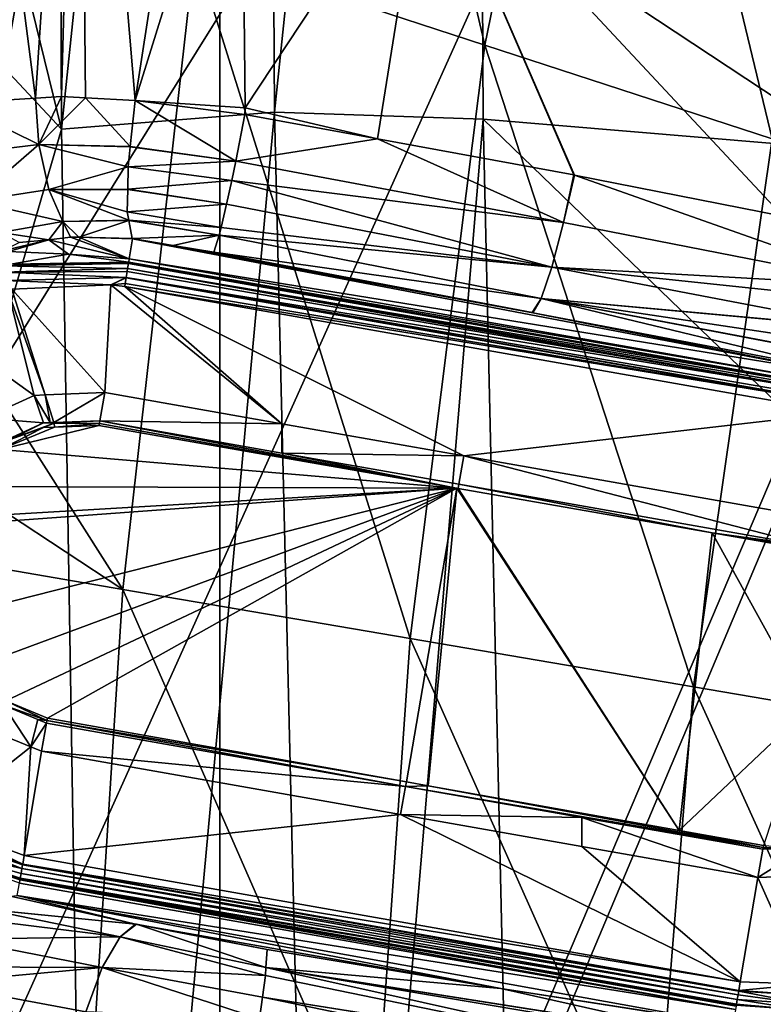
# Model space of a CAD drawing. Extents: x 512 to 878, y 536 to 1026.
# Tile 59 of 256: x 527 to 553, y 794 to 828. Entities that reach past the tile are written whole.
import ezdxf

# ---------------------------------------------------------------- set-up
doc = ezdxf.new("R2010")
doc.units = 0

msp = doc.modelspace()

# ---------------------------------------------------------------- linework, layer by layer
for points in [[(551.491333, 968.122559, 738.881165), (516.386902, 898.512573, 737.944946), (516.398926, 793.820312, 737.577087)], [(551.491333, 968.122559, 738.881165), (516.398926, 793.820312, 737.577087), (516.401672, 769.739075, 737.492493)], [(605.613953, 967.952148, 739.521484), (551.491333, 968.122559, 738.881165), (516.401672, 769.739075, 737.492493)], [(605.613953, 967.952148, 739.521484), (516.401672, 769.739075, 737.492493), (605.580933, 769.518677, 738.778442)], [(618.10907, 963.369446, 700.419495), (520.225464, 879.802673, 700.419495), (520.234863, 806.419128, 700.419495)], [(618.10907, 963.369446, 700.419495), (520.234863, 806.419128, 700.419495), (520.2677, 734.055725, 700.419495)], [(618.10907, 963.369446, 700.419495), (520.2677, 734.055725, 700.419495), (520.268921, 731.403442, 700.419495)], [(618.10907, 963.369446, 700.419495), (520.268921, 731.403442, 700.419495), (521.585632, 696.508911, 700.419495)], [(618.10907, 963.369446, 700.419495), (521.585632, 696.508911, 700.419495), (526.405518, 669.236389, 700.419495)], [(618.10907, 963.369446, 700.419495), (526.405518, 669.236389, 700.419495), (528.957886, 662.111328, 700.419495)], [(618.10907, 963.369446, 700.419495), (528.957886, 662.111328, 700.419495), (535.105774, 644.949585, 700.419495)], [(621.77417, 963.369446, 700.419495), (618.10907, 963.369446, 700.419495), (535.105774, 644.949585, 700.419495)], [(696.199646, 696.199585, 696.199646), (621.77417, 963.369446, 700.419495), (535.105774, 644.949585, 700.419495)], [(534.122253, 664.494141, 700.502014), (534.122253, 896.65387, 700.502014), (534.122253, 664.494141, 692.502014)], [(534.122253, 896.65387, 700.502014), (534.122253, 896.65387, 692.502014), (534.122253, 664.494141, 692.502014)], [(534.122253, 896.65387, 692.502014), (855.760864, 664.494141, 692.502014), (534.122253, 664.494141, 692.502014)], [(534.122253, 896.65387, 692.502014), (855.760864, 896.65387, 692.502014), (855.760864, 664.494141, 692.502014)], [(855.760864, 896.65387, 700.502014), (534.122253, 896.65387, 700.502014), (534.122253, 664.494141, 700.502014)], [(855.760864, 664.494141, 700.502014), (855.760864, 896.65387, 700.502014), (534.122253, 664.494141, 700.502014)], [(528.226562, 892.250183, 542.581299), (535.651123, 893.002258, 465.726776), (528.510681, 824.605713, 542.54657)], [(535.651123, 893.002258, 465.726776), (536.055054, 825.207397, 465.670715), (528.510681, 824.605713, 542.54657)], [(535.651123, 893.002258, 465.726776), (543.0802, 892.692139, 427.748901), (536.055054, 825.207397, 465.670715)], [(536.055054, 825.207397, 465.670715), (543.0802, 892.692139, 427.748901), (543.43158, 824.962341, 427.700531)], [(543.43158, 824.962341, 427.700531), (543.0802, 892.692139, 427.748901), (558.794983, 823.678101, 394.02243)], [(543.0802, 892.692139, 427.748901), (558.799011, 891.071228, 393.948578), (558.794983, 823.678101, 394.02243)], [(514.973633, 879.800171, 694.637634), (528.226562, 892.250183, 542.581299), (528.510681, 824.605713, 542.54657)], [(514.97644, 839.087463, 694.634583), (514.973633, 879.800171, 694.637634), (528.510681, 824.605713, 542.54657)], [(537.405273, 853.582764, 719.454529), (533.231201, 830.933228, 719.581421), (543.498169, 827.575684, 718.912964)], [(547.796997, 848.60614, 718.658386), (537.405273, 853.582764, 719.454529), (543.498169, 827.575684, 718.912964)], [(524.543152, 849.199341, 712.147766), (527.591187, 825.702942, 713.392151), (524.739075, 825.521912, 712.244934)], [(524.543152, 849.199341, 712.147766), (529.138184, 849.175354, 713.929749), (527.591187, 825.702942, 713.392151)], [(529.138184, 849.175354, 713.929749), (528.510986, 825.761353, 713.762085), (527.591187, 825.702942, 713.392151)], [(528.510986, 825.761353, 713.762085), (529.138184, 849.175354, 713.929749), (529.357483, 825.713379, 713.94458)], [(529.357483, 825.713379, 713.94458), (529.138184, 849.175354, 713.929749), (531.116455, 825.61377, 714.32373)], [(529.138184, 849.175354, 713.929749), (534.75769, 849.152039, 714.583862), (531.116455, 825.61377, 714.32373)], [(534.75769, 849.152039, 714.583862), (534.882568, 837.713135, 714.547974), (531.116455, 825.61377, 714.32373)], [(547.796997, 848.60614, 718.658386), (543.498169, 827.575684, 718.912964), (553.665588, 824.257263, 717.630859)], [(558.105713, 843.687256, 717.252319), (547.796997, 848.60614, 718.658386), (553.665588, 824.257263, 717.630859)], [(526.324402, 843.845764, 734.150757), (610.678345, 843.850769, 735.476562), (610.576294, 788.198303, 735.151794)], [(526.330322, 788.288696, 733.942993), (526.324402, 843.845764, 734.150757), (610.576294, 788.198303, 735.151794)], [(514.97644, 839.087463, 694.634583), (528.510681, 824.605713, 542.54657), (514.985291, 778.169434, 694.615295)], [(531.116455, 825.61377, 714.32373), (534.882568, 837.713135, 714.547974), (535.017456, 825.358276, 714.509216)], [(534.882568, 837.713135, 714.547974), (541.422241, 835.060242, 714.088135), (535.017456, 825.358276, 714.509216)], [(535.017456, 825.358276, 714.509216), (541.422241, 835.060242, 714.088135), (539.702515, 824.259399, 714.122375)], [(539.702515, 824.259399, 714.122375), (541.422241, 835.060242, 714.088135), (546.641296, 822.983276, 713.549316)], [(546.664124, 822.979065, 713.547424), (541.422241, 835.060242, 714.088135), (554.048523, 821.526184, 712.365906)], [(541.422241, 835.060242, 714.088135), (555.64032, 829.648865, 712.295105), (554.048523, 821.526184, 712.365906)], [(546.641296, 822.983276, 713.549316), (541.422241, 835.060242, 714.088135), (546.664124, 822.979065, 713.547424)], [(516.389282, 830.813171, 719.659546), (516.386353, 817.72644, 719.697937), (530.682983, 808.316772, 719.781921)], [(533.231201, 830.933228, 719.581421), (516.389282, 830.813171, 719.659546), (530.682983, 808.316772, 719.781921)], [(533.231201, 830.933228, 719.581421), (530.682983, 808.316772, 719.781921), (540.848267, 806.582214, 719.260315)], [(543.498169, 827.575684, 718.912964), (533.231201, 830.933228, 719.581421), (540.848267, 806.582214, 719.260315)], [(543.498169, 827.575684, 718.912964), (540.848267, 806.582214, 719.260315), (550.877197, 804.870605, 718.100586)], [(553.665588, 824.257263, 717.630859), (543.498169, 827.575684, 718.912964), (550.877197, 804.870605, 718.100586)], [(527.591187, 825.702942, 713.392151), (528.510986, 825.761353, 713.762085), (527.708923, 824.064575, 713.202454)], [(528.510986, 825.761353, 713.762085), (529.357483, 825.713379, 713.94458), (527.708923, 824.064575, 713.202454)], [(524.739075, 825.521912, 712.244934), (527.708923, 824.064575, 713.202454), (524.600525, 823.679199, 711.809937)], [(524.739075, 825.521912, 712.244934), (527.591187, 825.702942, 713.392151), (527.708923, 824.064575, 713.202454)], [(527.708923, 824.064575, 713.202454), (529.357483, 825.713379, 713.94458), (530.945801, 823.988892, 713.884521)], [(529.357483, 825.713379, 713.94458), (531.116455, 825.61377, 714.32373), (530.945801, 823.988892, 713.884521)], [(530.945801, 823.988892, 713.884521), (531.116455, 825.61377, 714.32373), (534.679626, 823.472839, 714.108582)], [(531.116455, 825.61377, 714.32373), (535.001343, 825.124023, 714.51062), (534.679626, 823.472839, 714.108582)], [(531.116455, 825.61377, 714.32373), (535.017456, 825.358276, 714.509216), (535.001343, 825.124023, 714.51062)], [(528.510681, 824.605713, 542.54657), (536.055054, 825.207397, 465.670715), (529.645386, 755.810181, 542.380676)], [(536.055054, 825.207397, 465.670715), (537.706055, 756.469482, 465.402496), (529.645386, 755.810181, 542.380676)], [(535.001343, 825.124023, 714.51062), (539.702515, 824.259399, 714.122375), (534.679626, 823.472839, 714.108582)], [(535.001343, 825.124023, 714.51062), (535.017456, 825.358276, 714.509216), (539.702515, 824.259399, 714.122375)], [(536.055054, 825.207397, 465.670715), (543.43158, 824.962341, 427.700531), (537.706055, 756.469482, 465.402496)], [(543.43158, 824.962341, 427.700531), (544.994934, 756.922241, 427.468475), (537.706055, 756.469482, 465.402496)], [(543.43158, 824.962341, 427.700531), (558.794128, 810.12561, 394.037262), (544.994934, 756.922241, 427.468475)], [(543.43158, 824.962341, 427.700531), (558.794983, 823.678101, 394.02243), (558.794128, 810.12561, 394.037262)], [(514.985291, 778.169434, 694.615295), (528.510681, 824.605713, 542.54657), (529.645386, 755.810181, 542.380676)], [(524.600525, 823.679199, 711.809937), (527.708923, 824.064575, 713.202454), (525.390564, 822.05188, 711.058655)], [(527.708923, 824.064575, 713.202454), (528.061768, 822.474731, 712.33551), (525.390564, 822.05188, 711.058655)], [(527.708923, 824.064575, 713.202454), (530.870178, 823.26886, 713.689941), (528.061768, 822.474731, 712.33551)], [(527.708923, 824.064575, 713.202454), (530.945374, 823.984924, 713.883484), (530.870178, 823.26886, 713.689941)], [(527.708923, 824.064575, 713.202454), (530.945801, 823.988892, 713.884521), (530.945374, 823.984924, 713.883484)], [(534.679626, 823.472839, 714.108582), (539.702515, 824.259399, 714.122375), (546.283264, 821.297791, 713.283997)], [(539.702515, 824.259399, 714.122375), (546.641296, 822.983276, 713.549316), (546.283264, 821.297791, 713.283997)], [(553.665588, 824.257263, 717.630859), (550.877197, 804.870605, 718.100586), (560.775269, 803.181458, 716.15918)], [(530.945374, 823.984924, 713.883484), (534.679626, 823.472839, 714.108582), (530.870178, 823.26886, 713.689941)], [(530.945374, 823.984924, 713.883484), (530.945801, 823.988892, 713.884521), (534.679626, 823.472839, 714.108582)], [(530.870178, 823.26886, 713.689941), (534.679626, 823.472839, 714.108582), (534.546875, 822.791687, 713.942749)], [(534.546875, 822.791687, 713.942749), (534.679626, 823.472839, 714.108582), (546.283264, 821.297791, 713.283997)], [(530.870178, 823.26886, 713.689941), (530.856567, 822.475708, 713.002258), (528.061768, 822.474731, 712.33551)], [(530.870178, 823.26886, 713.689941), (534.546875, 822.791687, 713.942749), (530.856567, 822.475708, 713.002258)], [(546.641296, 822.983276, 713.549316), (546.664124, 822.979065, 713.547424), (546.283264, 821.297791, 713.283997)], [(546.283264, 821.297791, 713.283997), (546.664124, 822.979065, 713.547424), (557.795593, 819.048767, 711.346313)], [(546.664124, 822.979065, 713.547424), (554.048523, 821.526184, 712.365906), (557.795593, 819.048767, 711.346313)], [(530.856567, 822.475708, 713.002258), (534.546875, 822.791687, 713.942749), (534.357971, 821.955627, 713.207397)], [(534.357971, 821.955627, 713.207397), (534.546875, 822.791687, 713.942749), (545.871033, 819.725464, 712.368652)], [(534.546875, 822.791687, 713.942749), (546.283264, 821.297791, 713.283997), (545.871033, 819.725464, 712.368652)], [(525.390564, 822.05188, 711.058655), (528.061768, 822.474731, 712.33551), (528.565918, 821.331848, 710.977844)], [(528.061768, 822.474731, 712.33551), (530.856567, 822.475708, 713.002258), (530.856445, 822.470093, 712.997375)], [(528.061768, 822.474731, 712.33551), (530.898987, 821.380493, 711.628967), (528.565918, 821.331848, 710.977844)], [(528.061768, 822.474731, 712.33551), (530.842957, 821.683899, 712.315735), (530.898987, 821.380493, 711.628967)], [(528.061768, 822.474731, 712.33551), (530.856445, 822.470093, 712.997375), (530.842957, 821.683899, 712.315735)], [(530.856445, 822.470093, 712.997375), (534.357971, 821.955627, 713.207397), (530.842957, 821.683899, 712.315735)], [(530.856445, 822.470093, 712.997375), (530.856567, 822.475708, 713.002258), (534.357971, 821.955627, 713.207397)], [(525.390564, 822.05188, 711.058655), (528.565918, 821.331848, 710.977844), (526.367798, 820.942932, 709.773376)], [(530.842957, 821.683899, 712.315735), (534.357971, 821.955627, 713.207397), (534.169128, 821.119568, 712.472046)], [(534.169128, 821.119568, 712.472046), (534.357971, 821.955627, 713.207397), (545.871033, 819.725464, 712.368652)], [(530.898987, 821.380493, 711.628967), (530.842957, 821.683899, 712.315735), (534.169128, 821.119568, 712.472046)], [(526.367798, 820.942932, 709.773376), (528.565918, 821.331848, 710.977844), (528.07019, 820.689697, 708.833008)], [(528.565918, 821.331848, 710.977844), (528.832703, 820.787476, 709.29303), (528.07019, 820.689697, 708.833008)], [(530.898987, 821.380493, 711.628967), (530.899719, 821.376404, 711.619629), (528.565918, 821.331848, 710.977844)], [(528.565918, 821.331848, 710.977844), (530.899719, 821.376404, 711.619629), (529.123962, 820.77832, 709.395447)], [(528.832703, 820.787476, 709.29303), (528.565918, 821.331848, 710.977844), (529.123962, 820.77832, 709.395447)], [(529.123962, 820.77832, 709.395447), (530.899719, 821.376404, 711.619629), (531.017944, 820.736267, 710.170654)], [(530.899719, 821.376404, 711.619629), (530.898987, 821.380493, 711.628967), (534.088379, 820.854126, 711.81311)], [(530.898987, 821.380493, 711.628967), (534.169128, 821.119568, 712.472046), (534.088379, 820.854126, 711.81311)], [(530.899719, 821.376404, 711.619629), (534.088379, 820.854126, 711.81311), (531.017944, 820.736267, 710.170654)], [(545.871033, 819.725464, 712.368652), (546.283264, 821.297791, 713.283997), (557.795593, 819.048767, 711.346313)], [(526.367798, 820.942932, 709.773376), (528.07019, 820.689697, 708.833008), (527.009949, 820.598022, 708.665344)], [(534.088379, 820.854126, 711.81311), (534.169128, 821.119568, 712.472046), (545.871033, 819.725464, 712.368652)], [(526.375793, 820.283264, 708.304016), (528.07019, 820.689697, 708.833008), (526.643066, 820.276428, 708.127686)], [(526.390442, 820.292297, 708.3255), (528.07019, 820.689697, 708.833008), (526.375793, 820.283264, 708.304016)], [(527.009949, 820.598022, 708.665344), (528.07019, 820.689697, 708.833008), (526.390442, 820.292297, 708.3255)], [(526.643066, 820.276428, 708.127686), (528.07019, 820.689697, 708.833008), (528.760864, 820.179138, 704.972229)], [(528.07019, 820.689697, 708.833008), (528.832703, 820.787476, 709.29303), (530.91217, 820.012207, 704.972168)], [(528.760864, 820.179138, 704.972229), (528.07019, 820.689697, 708.833008), (530.91217, 820.012207, 704.972168)], [(528.832703, 820.787476, 709.29303), (529.123962, 820.77832, 709.395447), (530.91217, 820.012207, 704.972168)], [(529.123962, 820.77832, 709.395447), (531.02948, 820.718323, 710.065369), (530.91217, 820.012207, 704.972168)], [(529.123962, 820.77832, 709.395447), (531.028809, 820.720398, 710.079163), (531.02948, 820.718323, 710.065369)], [(529.123962, 820.77832, 709.395447), (531.017944, 820.736267, 710.170654), (531.028809, 820.720398, 710.079163)], [(530.91217, 820.012207, 704.972168), (531.02948, 820.718323, 710.065369), (556.324463, 815.894897, 707.483276)], [(531.017944, 820.736267, 710.170654), (534.088379, 820.854126, 711.81311), (532.461304, 820.487366, 710.214111)], [(531.028809, 820.720398, 710.079163), (531.017944, 820.736267, 710.170654), (532.461304, 820.487366, 710.214111)], [(531.02948, 820.718323, 710.065369), (531.028809, 820.720398, 710.079163), (532.461304, 820.487366, 710.214111)], [(531.02948, 820.718323, 710.065369), (545.195862, 818.111084, 709.278809), (556.324463, 815.894897, 707.483276)], [(531.02948, 820.718323, 710.065369), (545.174133, 818.115356, 709.282288), (545.195862, 818.111084, 709.278809)], [(531.02948, 820.718323, 710.065369), (533.89679, 820.234131, 710.211182), (545.174133, 818.115356, 709.282288)], [(531.02948, 820.718323, 710.065369), (532.461304, 820.487366, 710.214111), (533.89679, 820.234131, 710.211182)], [(532.461304, 820.487366, 710.214111), (534.088379, 820.854126, 711.81311), (533.903931, 820.24762, 710.307678)], [(533.903931, 820.24762, 710.307678), (534.088379, 820.854126, 711.81311), (545.485107, 818.607117, 710.926331)], [(534.088379, 820.854126, 711.81311), (545.871033, 819.725464, 712.368652), (545.485107, 818.607117, 710.926331)], [(526.643066, 820.276428, 708.127686), (528.760864, 820.179138, 704.972229), (526.721558, 819.82605, 704.972229)], [(528.760864, 820.179138, 704.972229), (530.893005, 819.89917, 704.673462), (526.721558, 819.82605, 704.972229)], [(528.760864, 820.179138, 704.972229), (530.91217, 820.012207, 704.972168), (530.893005, 819.89917, 704.673462)], [(532.461304, 820.487366, 710.214111), (533.903931, 820.24762, 710.307678), (533.89679, 820.234131, 710.211182)], [(533.89679, 820.234131, 710.211182), (533.903931, 820.24762, 710.307678), (545.174133, 818.115356, 709.282288)], [(533.903931, 820.24762, 710.307678), (545.485107, 818.607117, 710.926331), (545.174133, 818.115356, 709.282288)], [(530.893005, 819.89917, 704.673462), (530.890686, 819.885254, 704.636658), (526.399536, 819.767395, 704.630981)], [(526.721558, 819.82605, 704.972229), (530.893005, 819.89917, 704.673462), (526.399536, 819.767395, 704.630981)], [(530.890686, 819.885254, 704.636658), (530.885437, 819.854187, 704.554626), (526.399536, 819.767395, 704.630981)], [(526.399536, 819.767395, 704.630981), (530.885437, 819.854187, 704.554626), (530.854553, 819.668518, 704.371216)], [(530.854553, 819.668518, 704.371216), (530.885437, 819.854187, 704.554626), (556.23175, 815.398132, 704.64679)], [(530.885437, 819.854187, 704.554626), (530.890686, 819.885254, 704.636658), (556.234985, 815.415527, 704.684509)], [(530.885437, 819.854187, 704.554626), (556.234985, 815.415527, 704.684509), (556.23175, 815.398132, 704.64679)], [(530.890686, 819.885254, 704.636658), (530.893005, 819.89917, 704.673462), (556.234985, 815.415527, 704.684509)], [(530.893005, 819.89917, 704.673462), (530.91217, 820.012207, 704.972168), (556.259705, 815.547913, 704.972168)], [(530.893005, 819.89917, 704.673462), (556.259705, 815.547913, 704.972168), (556.234985, 815.415527, 704.684509)], [(530.91217, 820.012207, 704.972168), (556.324463, 815.894897, 707.483276), (556.259705, 815.547913, 704.972168)], [(526.399536, 819.767395, 704.630981), (530.854553, 819.668518, 704.371216), (526.451965, 819.546936, 704.351746)], [(530.854553, 819.668518, 704.371216), (530.836975, 819.562683, 704.266602), (526.451965, 819.546936, 704.351746)], [(526.451965, 819.546936, 704.351746), (530.836975, 819.562683, 704.266602), (530.803772, 819.36145, 704.194397)], [(526.451965, 819.546936, 704.351746), (530.803772, 819.36145, 704.194397), (526.523926, 819.244568, 704.170776)], [(530.803772, 819.36145, 704.194397), (530.836975, 819.562683, 704.266602), (556.196655, 815.2099, 704.34845)], [(530.836975, 819.562683, 704.266602), (530.854553, 819.668518, 704.371216), (556.198303, 815.218811, 704.357178)], [(530.836975, 819.562683, 704.266602), (556.198303, 815.218811, 704.357178), (556.196655, 815.2099, 704.34845)], [(530.854553, 819.668518, 704.371216), (556.213989, 815.302795, 704.439819), (556.198303, 815.218811, 704.357178)], [(530.854553, 819.668518, 704.371216), (556.23175, 815.398132, 704.64679), (556.213989, 815.302795, 704.439819)], [(545.485107, 818.607117, 710.926331), (545.871033, 819.725464, 712.368652), (557.289368, 817.534058, 710.466003)], [(545.871033, 819.725464, 712.368652), (557.648254, 818.47876, 711.225342), (557.289368, 817.534058, 710.466003)], [(545.871033, 819.725464, 712.368652), (557.794678, 819.045227, 711.345581), (557.648254, 818.47876, 711.225342)], [(545.871033, 819.725464, 712.368652), (557.795593, 819.048767, 711.346313), (557.794678, 819.045227, 711.345581)], [(526.523926, 819.244568, 704.170776), (530.803772, 819.36145, 704.194397), (530.25885, 819.102051, 704.111328)], [(526.523926, 819.244568, 704.170776), (530.25885, 819.102051, 704.111328), (526.751587, 818.948547, 704.111328)], [(530.803772, 819.36145, 704.194397), (530.800049, 819.339233, 704.186462), (530.25885, 819.102051, 704.111328)], [(530.800049, 819.339233, 704.186462), (530.768616, 819.14856, 704.118042), (530.25885, 819.102051, 704.111328)], [(530.25885, 819.102051, 704.111328), (530.768616, 819.14856, 704.118042), (530.749756, 819.035278, 704.111328)], [(530.749756, 819.035278, 704.111328), (530.768616, 819.14856, 704.118042), (556.135437, 814.881165, 704.18219)], [(530.768616, 819.14856, 704.118042), (530.800049, 819.339233, 704.186462), (556.135437, 814.881165, 704.18219)], [(530.800049, 819.339233, 704.186462), (530.803772, 819.36145, 704.194397), (556.138611, 814.898315, 704.186157)], [(530.800049, 819.339233, 704.186462), (556.138611, 814.898315, 704.186157), (556.135437, 814.881165, 704.18219)], [(530.803772, 819.36145, 704.194397), (556.15741, 814.998779, 704.209351), (556.138611, 814.898315, 704.186157)], [(530.803772, 819.36145, 704.194397), (556.196655, 815.2099, 704.34845), (556.15741, 814.998779, 704.209351)], [(523.859375, 817.823364, 704.111328), (526.610474, 818.893616, 704.111328), (527.546448, 815.18396, 704.111328)], [(526.610474, 818.893616, 704.111328), (526.751587, 818.948547, 704.111328), (527.935669, 815.199036, 704.111328)], [(526.610474, 818.893616, 704.111328), (527.935669, 815.199036, 704.111328), (527.546448, 815.18396, 704.111328)], [(526.751587, 818.948547, 704.111328), (530.25885, 819.102051, 704.111328), (530.043945, 815.280518, 704.111328)], [(526.751587, 818.948547, 704.111328), (530.043945, 815.280518, 704.111328), (527.935669, 815.199036, 704.111328)], [(530.043945, 815.280518, 704.111328), (530.25885, 819.102051, 704.111328), (536.310486, 814.176025, 704.111328)], [(530.25885, 819.102051, 704.111328), (530.749756, 819.035278, 704.111328), (536.310486, 814.176025, 704.111328)], [(530.749756, 819.035278, 704.111328), (556.078064, 814.574402, 704.111328), (542.753357, 813.040527, 704.111328)], [(536.310486, 814.176025, 704.111328), (530.749756, 819.035278, 704.111328), (542.753357, 813.040527, 704.111328)], [(530.749756, 819.035278, 704.111328), (556.135437, 814.881165, 704.18219), (556.078064, 814.574402, 704.111328)], [(545.174133, 818.115356, 709.282288), (545.485107, 818.607117, 710.926331), (545.195862, 818.111084, 709.278809)], [(545.195862, 818.111084, 709.278809), (545.485107, 818.607117, 710.926331), (556.447205, 815.97583, 708.005676)], [(545.485107, 818.607117, 710.926331), (556.771362, 816.469238, 709.062012), (556.447205, 815.97583, 708.005676)], [(545.485107, 818.607117, 710.926331), (556.775574, 816.475708, 709.075928), (556.771362, 816.469238, 709.062012)], [(545.485107, 818.607117, 710.926331), (557.040649, 816.87915, 709.939636), (556.775574, 816.475708, 709.075928)], [(545.485107, 818.607117, 710.926331), (557.286621, 817.526672, 710.460083), (557.040649, 816.87915, 709.939636)], [(545.485107, 818.607117, 710.926331), (557.289368, 817.534058, 710.466003), (557.286621, 817.526672, 710.460083)], [(545.195862, 818.111084, 709.278809), (556.326904, 815.897217, 707.50293), (556.324463, 815.894897, 707.483276)], [(545.195862, 818.111084, 709.278809), (556.447205, 815.97583, 708.005676), (556.326904, 815.897217, 707.50293)], [(523.859375, 817.823364, 704.111328), (527.546448, 815.18396, 704.111328), (525.774292, 814.375244, 704.111328)], [(516.386353, 817.72644, 719.697937), (516.376038, 810.780029, 719.723083), (530.682983, 808.316772, 719.781921)], [(525.774292, 814.375244, 704.111328), (527.546448, 815.18396, 704.111328), (527.87146, 814.215576, 705.111023)], [(527.546448, 815.18396, 704.111328), (527.935669, 815.199036, 704.111328), (528.11676, 814.223328, 705.111023)], [(527.546448, 815.18396, 704.111328), (528.11676, 814.223328, 705.111023), (527.87146, 814.215576, 705.111023)], [(527.935669, 815.199036, 704.111328), (530.043945, 815.280518, 704.111328), (528.241516, 814.227234, 705.111023)], [(527.935669, 815.199036, 704.111328), (528.241516, 814.227234, 705.111023), (528.11676, 814.223328, 705.111023)], [(530.043945, 815.280518, 704.111328), (529.867859, 814.278564, 705.111023), (528.241516, 814.227234, 705.111023)], [(529.867859, 814.278564, 705.111023), (530.043945, 815.280518, 704.111328), (536.310486, 814.176025, 704.111328)], [(525.774292, 814.375244, 704.111328), (527.87146, 814.215576, 705.111023), (526.324158, 813.43457, 705.110962)], [(528.241516, 814.227234, 705.111023), (529.867859, 814.278564, 705.111023), (528.248596, 814.203247, 709.994995)], [(528.248596, 814.203247, 709.994995), (529.867859, 814.278564, 705.111023), (529.853088, 814.19458, 709.995056)], [(529.853088, 814.19458, 709.995056), (529.867859, 814.278564, 705.111023), (542.549866, 811.886841, 714.033386)], [(529.867859, 814.278564, 705.111023), (536.310486, 813.143066, 705.111206), (542.549866, 811.886841, 714.033386)], [(529.867859, 814.278564, 705.111023), (536.310486, 814.176025, 704.111328), (536.310486, 813.143066, 705.111206)], [(542.753357, 813.040527, 704.111328), (556.078064, 814.574402, 704.111328), (555.396423, 810.810486, 704.111328)], [(527.87146, 814.215576, 705.111023), (526.254028, 813.475037, 709.994934), (526.324158, 813.43457, 705.110962)], [(527.87146, 814.215576, 705.111023), (528.248596, 814.203247, 709.994995), (526.254028, 813.475037, 709.994934)], [(528.248596, 814.203247, 709.994995), (527.874451, 814.046814, 714.794495), (526.254028, 813.475037, 709.994934)], [(526.254028, 813.475037, 709.994934), (527.874451, 814.046814, 714.794495), (526.354858, 813.274719, 714.813904)], [(526.354858, 813.274719, 714.813904), (529.838745, 814.112732, 714.755737), (542.499817, 811.895569, 714.036194)], [(528.259521, 814.059753, 714.786865), (529.838745, 814.112732, 714.755737), (526.354858, 813.274719, 714.813904)], [(527.874451, 814.046814, 714.794495), (528.259521, 814.059753, 714.786865), (526.354858, 813.274719, 714.813904)], [(527.87146, 814.215576, 705.111023), (528.11676, 814.223328, 705.111023), (528.248596, 814.203247, 709.994995)], [(528.248596, 814.203247, 709.994995), (528.259521, 814.059753, 714.786865), (527.874451, 814.046814, 714.794495)], [(528.11676, 814.223328, 705.111023), (528.241516, 814.227234, 705.111023), (528.248596, 814.203247, 709.994995)], [(528.248596, 814.203247, 709.994995), (529.853088, 814.19458, 709.995056), (528.259521, 814.059753, 714.786865)], [(529.853088, 814.19458, 709.995056), (529.838745, 814.112732, 714.755737), (528.259521, 814.059753, 714.786865)], [(529.838745, 814.112732, 714.755737), (529.853088, 814.19458, 709.995056), (542.499817, 811.895569, 714.036194)], [(542.499817, 811.895569, 714.036194), (529.853088, 814.19458, 709.995056), (542.549866, 811.886841, 714.033386)], [(536.310486, 813.143066, 705.111206), (536.310486, 814.176025, 704.111328), (542.753357, 813.040527, 704.111328)], [(524.852539, 811.962769, 714.830933), (526.354858, 813.274719, 714.813904), (542.499817, 811.895569, 714.036194)], [(536.310486, 813.143066, 705.111206), (542.57666, 812.038635, 705.111389), (542.549866, 811.886841, 714.033386)], [(536.310486, 813.143066, 705.111206), (542.753357, 813.040527, 704.111328), (542.57666, 812.038635, 705.111389)], [(542.57666, 812.038635, 705.111389), (542.753357, 813.040527, 704.111328), (555.219482, 809.808655, 705.111084)], [(542.753357, 813.040527, 704.111328), (555.396423, 810.810486, 704.111328), (555.219482, 809.808655, 705.111084)], [(523.975098, 810.547974, 714.84021), (542.499817, 811.895569, 714.036194), (524.171143, 807.23761, 714.862122)], [(524.017822, 810.816284, 714.838684), (542.499817, 811.895569, 714.036194), (523.975098, 810.547974, 714.84021)], [(524.852539, 811.962769, 714.830933), (542.499817, 811.895569, 714.036194), (524.017822, 810.816284, 714.838684)], [(524.171143, 807.23761, 714.862122), (542.499817, 811.895569, 714.036194), (525.278503, 805.515625, 714.874878)], [(525.278503, 805.515625, 714.874878), (542.499817, 811.895569, 714.036194), (526.543945, 804.37085, 714.880371)], [(526.543945, 804.37085, 714.880371), (542.499817, 811.895569, 714.036194), (528.013428, 803.758728, 714.874512)], [(528.013428, 803.758728, 714.874512), (542.499817, 811.895569, 714.036194), (540.719727, 801.506287, 714.323181)], [(540.719727, 801.506287, 714.323181), (542.499817, 811.895569, 714.036194), (541.492432, 801.368408, 714.222351)], [(541.492432, 801.368408, 714.222351), (542.499817, 811.895569, 714.036194), (550.373657, 799.783752, 713.063477)], [(542.499817, 811.895569, 714.036194), (542.549866, 811.886841, 714.033386), (550.373657, 799.783752, 713.063477)], [(542.549866, 811.886841, 714.033386), (542.57666, 812.038635, 705.111389), (551.540833, 810.322327, 712.759521)], [(542.549866, 811.886841, 714.033386), (551.540833, 810.322327, 712.759521), (550.373657, 799.783752, 713.063477)], [(551.540833, 810.322327, 712.759521), (542.57666, 812.038635, 705.111389), (555.219482, 809.808655, 705.111084)], [(516.376038, 810.780029, 719.723083), (516.351196, 794.062256, 719.783569), (529.445801, 788.85022, 720.057556)], [(530.682983, 808.316772, 719.781921), (516.376038, 810.780029, 719.723083), (529.445801, 788.85022, 720.057556)], [(558.794128, 810.12561, 394.037262), (559.151672, 786.465088, 394.117188), (544.994934, 756.922241, 427.468475)], [(551.540833, 810.322327, 712.759521), (554.961792, 804.13269, 712.312866), (550.373657, 799.783752, 713.063477)], [(551.540833, 810.322327, 712.759521), (555.197754, 809.686035, 712.241333), (554.961792, 804.13269, 712.312866)], [(551.540833, 810.322327, 712.759521), (555.207947, 809.743591, 708.892517), (555.197754, 809.686035, 712.241333)], [(551.540833, 810.322327, 712.759521), (555.219482, 809.808655, 705.111084), (555.207947, 809.743591, 708.892517)], [(530.682983, 808.316772, 719.781921), (529.445801, 788.85022, 720.057556), (539.551514, 788.055542, 719.703979)], [(540.848267, 806.582214, 719.260315), (530.682983, 808.316772, 719.781921), (539.551514, 788.055542, 719.703979)], [(540.848267, 806.582214, 719.260315), (539.551514, 788.055542, 719.703979), (549.463379, 787.270874, 718.665161)], [(550.877197, 804.870605, 718.100586), (540.848267, 806.582214, 719.260315), (549.463379, 787.270874, 718.665161)], [(550.877197, 804.870605, 718.100586), (549.463379, 787.270874, 718.665161), (559.205994, 786.501953, 716.778748)], [(560.775269, 803.181458, 716.15918), (550.877197, 804.870605, 718.100586), (559.205994, 786.501953, 716.778748)], [(525.495605, 803.533997, 704.111389), (526.461548, 804.220276, 705.111084), (527.428223, 802.744019, 704.111328)], [(526.461548, 804.220276, 705.111084), (526.474609, 804.227661, 709.995056), (527.673035, 803.719543, 705.111084)], [(526.461548, 804.220276, 705.111084), (527.673035, 803.719543, 705.111084), (527.428223, 802.744019, 704.111328)], [(526.474609, 804.227661, 709.995056), (526.543945, 804.37085, 714.880371), (527.998596, 803.674988, 709.995056)], [(527.673035, 803.719543, 705.111084), (526.474609, 804.227661, 709.995056), (527.998596, 803.674988, 709.995056)], [(526.543945, 804.37085, 714.880371), (528.013428, 803.758728, 714.874512), (527.998596, 803.674988, 709.995056)], [(550.373657, 799.783752, 713.063477), (554.961792, 804.13269, 712.312866), (553.358154, 799.251221, 712.674072)], [(525.495605, 803.533997, 704.111389), (527.428223, 802.744019, 704.111328), (524.042114, 800.066833, 704.111328)], [(527.673035, 803.719543, 705.111084), (527.983765, 803.591125, 705.111084), (527.428223, 802.744019, 704.111328)], [(527.428223, 802.744019, 704.111328), (527.983765, 803.591125, 705.111084), (527.806824, 802.589294, 704.111328)], [(527.673035, 803.719543, 705.111084), (527.998596, 803.674988, 709.995056), (527.983765, 803.591125, 705.111084)], [(527.806824, 802.589294, 704.111328), (527.983765, 803.591125, 705.111084), (540.692017, 801.349487, 705.111206)], [(527.983765, 803.591125, 705.111084), (527.998596, 803.674988, 709.995056), (540.692017, 801.349487, 705.111206)], [(527.998596, 803.674988, 709.995056), (528.013428, 803.758728, 714.874512), (540.719727, 801.506287, 714.323181)], [(527.998596, 803.674988, 709.995056), (540.719727, 801.506287, 714.323181), (540.692017, 801.349487, 705.111206)], [(524.042114, 800.066833, 704.111328), (527.428223, 802.744019, 704.111328), (527.196716, 798.897339, 704.111328)], [(527.428223, 802.744019, 704.111328), (527.806824, 802.589294, 704.111328), (527.196716, 798.897339, 704.111328)], [(527.806824, 802.589294, 704.111328), (540.515381, 800.347656, 704.111328), (527.196716, 798.897339, 704.111328)], [(527.806824, 802.589294, 704.111328), (540.692017, 801.349487, 705.111206), (540.515381, 800.347656, 704.111328)], [(540.719727, 801.506287, 714.323181), (541.492432, 801.368408, 714.222351), (540.692017, 801.349487, 705.111206)], [(540.692017, 801.349487, 705.111206), (541.492432, 801.368408, 714.222351), (553.346741, 799.186218, 708.892517)], [(541.492432, 801.368408, 714.222351), (550.373657, 799.783752, 713.063477), (553.346741, 799.186218, 708.892517)], [(540.515381, 800.347656, 704.111328), (540.692017, 801.349487, 705.111206), (546.925476, 800.250916, 705.111145)], [(546.925476, 800.250916, 705.111145), (540.692017, 801.349487, 705.111206), (553.346741, 799.186218, 708.892517)], [(527.196716, 798.897339, 704.111328), (540.515381, 800.347656, 704.111328), (552.534851, 794.434753, 704.111328)], [(540.515381, 800.347656, 704.111328), (546.925476, 799.217896, 704.111328), (552.534851, 794.434753, 704.111328)], [(540.515381, 800.347656, 704.111328), (546.925476, 800.250916, 705.111145), (546.925476, 799.217896, 704.111328)], [(523.858276, 799.721436, 704.170776), (524.042114, 800.066833, 704.111328), (527.142334, 798.591919, 704.18811)], [(524.042114, 800.066833, 704.111328), (527.196716, 798.897339, 704.111328), (527.142334, 798.591919, 704.18811)], [(546.925476, 800.250916, 705.111145), (553.335327, 799.121216, 705.111023), (553.159302, 798.119263, 704.111328)], [(546.925476, 799.217896, 704.111328), (546.925476, 800.250916, 705.111145), (553.159302, 798.119263, 704.111328)], [(546.925476, 800.250916, 705.111145), (553.346741, 799.186218, 708.892517), (553.335327, 799.121216, 705.111023)], [(523.708069, 799.449341, 704.351746), (523.858276, 799.721436, 704.170776), (527.11499, 798.43811, 704.226807)], [(523.858276, 799.721436, 704.170776), (527.138367, 798.569641, 704.193726), (527.11499, 798.43811, 704.226807)], [(523.858276, 799.721436, 704.170776), (527.142334, 798.591919, 704.18811), (527.138367, 798.569641, 704.193726)], [(550.373657, 799.783752, 713.063477), (553.358154, 799.251221, 712.674072), (553.346741, 799.186218, 708.892517)], [(523.598511, 799.250916, 704.630981), (523.708069, 799.449341, 704.351746), (527.11499, 798.43811, 704.226807)], [(523.5578, 799.190186, 704.97229), (523.598511, 799.250916, 704.630981), (527.043762, 798.039795, 704.675659)], [(523.5578, 799.190186, 704.97229), (527.043762, 798.039795, 704.675659), (527.022583, 797.922546, 704.972168)], [(523.598511, 799.250916, 704.630981), (527.046387, 798.054382, 704.638855), (527.043762, 798.039795, 704.675659)], [(523.598511, 799.250916, 704.630981), (527.054443, 798.098938, 704.526306), (527.046387, 798.054382, 704.638855)], [(523.598511, 799.250916, 704.630981), (527.084717, 798.268494, 704.376526), (527.054443, 798.098938, 704.526306)], [(523.598511, 799.250916, 704.630981), (527.11499, 798.43811, 704.226807), (527.084717, 798.268494, 704.376526)], [(546.925476, 799.217896, 704.111328), (553.159302, 798.119263, 704.111328), (552.534851, 794.434753, 704.111328)], [(554.832214, 799.170959, 705.111023), (555.300354, 798.202087, 704.111328), (553.159302, 798.119263, 704.111328)], [(553.335327, 799.121216, 705.111023), (554.832214, 799.170959, 705.111023), (553.159302, 798.119263, 704.111328)], [(553.346741, 799.186218, 708.892517), (554.832214, 799.170959, 705.111023), (553.335327, 799.121216, 705.111023)], [(553.346741, 799.186218, 708.892517), (553.358154, 799.251221, 712.674072), (554.829224, 799.161682, 708.892517)], [(554.832214, 799.170959, 705.111023), (553.346741, 799.186218, 708.892517), (554.829224, 799.161682, 708.892517)], [(527.138367, 798.569641, 704.193726), (527.142334, 798.591919, 704.18811), (552.484253, 794.128601, 704.187866)], [(527.142334, 798.591919, 704.18811), (527.196716, 798.897339, 704.111328), (552.534851, 794.434753, 704.111328)], [(527.142334, 798.591919, 704.18811), (552.534851, 794.434753, 704.111328), (552.484253, 794.128601, 704.187866)], [(527.054443, 798.098938, 704.526306), (527.084717, 798.268494, 704.376526), (552.430481, 793.804016, 704.376099)], [(527.084717, 798.268494, 704.376526), (527.11499, 798.43811, 704.226807), (552.459045, 793.976196, 704.225952)], [(527.084717, 798.268494, 704.376526), (552.459045, 793.976196, 704.225952), (552.430481, 793.804016, 704.376099)], [(527.11499, 798.43811, 704.226807), (527.138367, 798.569641, 704.193726), (552.480347, 794.10498, 704.193787)], [(527.11499, 798.43811, 704.226807), (552.480347, 794.10498, 704.193787), (552.459045, 793.976196, 704.225952)], [(527.138367, 798.569641, 704.193726), (552.484253, 794.128601, 704.187866), (552.480347, 794.10498, 704.193787)], [(526.944885, 797.487854, 708.113892), (527.022583, 797.922546, 704.972168), (552.373108, 793.457703, 704.972168)], [(527.022583, 797.922546, 704.972168), (527.043762, 798.039795, 704.675659), (552.373108, 793.457703, 704.972168)], [(527.043762, 798.039795, 704.675659), (527.046387, 798.054382, 704.638855), (552.403259, 793.639771, 704.519226)], [(527.043762, 798.039795, 704.675659), (552.392761, 793.576599, 704.676331), (552.373108, 793.457703, 704.972168)], [(527.043762, 798.039795, 704.675659), (552.395203, 793.591248, 704.639954), (552.392761, 793.576599, 704.676331)], [(527.043762, 798.039795, 704.675659), (552.403259, 793.639771, 704.519226), (552.395203, 793.591248, 704.639954)], [(527.046387, 798.054382, 704.638855), (527.054443, 798.098938, 704.526306), (552.430481, 793.804016, 704.376099)], [(527.046387, 798.054382, 704.638855), (552.430481, 793.804016, 704.376099), (552.403259, 793.639771, 704.519226)], [(552.534851, 794.434753, 704.111328), (553.159302, 798.119263, 704.111328), (554.845337, 794.349915, 704.111328)], [(553.159302, 798.119263, 704.111328), (555.300354, 798.202087, 704.111328), (554.845337, 794.349915, 704.111328)], [(525.892151, 796.993958, 709.524048), (526.709229, 797.460876, 708.470154), (531.134277, 796.477173, 710.025635)], [(526.709229, 797.460876, 708.470154), (526.941101, 797.486633, 708.127014), (531.134277, 796.477173, 710.025635)], [(526.941101, 797.486633, 708.127014), (526.944885, 797.487854, 708.113892), (531.134277, 796.477173, 710.025635)], [(526.944885, 797.487854, 708.113892), (552.373108, 793.457703, 704.972168), (552.283936, 792.919128, 708.856445)], [(544.063782, 794.201782, 710.01355), (526.944885, 797.487854, 708.113892), (552.283936, 792.919128, 708.856445)], [(531.134277, 796.477173, 710.025635), (526.944885, 797.487854, 708.113892), (544.063782, 794.201782, 710.01355)], [(525.332397, 796.674072, 710.246094), (525.885437, 796.990112, 709.532776), (530.585205, 796.025513, 711.637451)], [(525.885437, 796.990112, 709.532776), (525.892151, 796.993958, 709.524048), (531.134277, 796.477173, 710.025635)], [(525.885437, 796.990112, 709.532776), (531.134277, 796.477173, 710.025635), (530.585205, 796.025513, 711.637451)], [(525.332397, 796.674072, 710.246094), (530.585205, 796.025513, 711.637451), (524.81842, 795.94696, 710.729614)], [(531.134277, 796.477173, 710.025635), (531.166748, 796.46936, 710.040344), (530.585205, 796.025513, 711.637451)], [(530.585205, 796.025513, 711.637451), (531.166748, 796.46936, 710.040344), (535.75061, 794.940674, 712.139099)], [(535.797607, 795.576904, 710.578918), (531.134277, 796.477173, 710.025635), (544.063782, 794.201782, 710.01355)], [(531.166748, 796.46936, 710.040344), (531.134277, 796.477173, 710.025635), (535.797607, 795.576904, 710.578918)], [(531.166748, 796.46936, 710.040344), (535.797607, 795.576904, 710.578918), (535.75061, 794.940674, 712.139099)], [(524.122681, 794.962646, 711.384216), (524.814758, 795.941711, 710.733093), (529.955627, 794.933594, 713.04248)], [(524.814758, 795.941711, 710.733093), (530.585205, 796.025513, 711.637451), (529.955627, 794.933594, 713.04248)], [(524.81842, 795.94696, 710.729614), (530.585205, 796.025513, 711.637451), (524.814758, 795.941711, 710.733093)], [(529.955627, 794.933594, 713.04248), (530.585205, 796.025513, 711.637451), (535.729492, 794.65564, 712.838013)], [(530.585205, 796.025513, 711.637451), (535.75061, 794.940674, 712.139099), (535.729492, 794.65564, 712.838013)], [(535.75061, 794.940674, 712.139099), (535.797607, 795.576904, 710.578918), (544.063782, 794.201782, 710.01355)], [(523.927856, 794.384399, 711.441772), (529.955627, 794.933594, 713.04248), (529.370667, 793.366577, 713.918152)], [(523.928833, 794.387329, 711.441467), (529.955627, 794.933594, 713.04248), (523.927856, 794.384399, 711.441772)], [(524.122681, 794.962646, 711.384216), (529.955627, 794.933594, 713.04248), (523.928833, 794.387329, 711.441467)], [(529.370667, 793.366577, 713.918152), (529.955627, 794.933594, 713.04248), (535.522583, 793.123474, 714.217529)], [(529.955627, 794.933594, 713.04248), (535.626038, 793.889404, 713.527893), (535.522583, 793.123474, 714.217529)], [(529.955627, 794.933594, 713.04248), (535.729492, 794.65564, 712.838013), (535.626038, 793.889404, 713.527893)], [(535.729492, 794.65564, 712.838013), (535.75061, 794.940674, 712.139099), (552.552979, 791.194336, 711.700012)], [(535.75061, 794.940674, 712.139099), (552.528564, 792.120605, 710.84967), (552.552979, 791.194336, 711.700012)], [(535.75061, 794.940674, 712.139099), (552.473389, 792.300964, 710.402039), (552.528564, 792.120605, 710.84967)], [(535.75061, 794.940674, 712.139099), (552.471558, 792.306946, 710.387207), (552.473389, 792.300964, 710.402039)], [(535.75061, 794.940674, 712.139099), (544.063782, 794.201782, 710.01355), (552.471558, 792.306946, 710.387207)], [(535.626038, 793.889404, 713.527893), (535.729492, 794.65564, 712.838013), (552.552979, 791.194336, 711.700012)], [(552.534851, 794.434753, 704.111328), (554.845337, 794.349915, 704.111328), (552.484253, 794.128601, 704.187866)], [(516.351196, 794.062256, 719.783569), (516.347595, 792.023438, 719.792664), (529.445801, 788.85022, 720.057556)], [(523.927856, 794.384399, 711.441772), (529.370667, 793.366577, 713.918152), (528.969421, 791.678833, 714.056519)], [(526.058777, 792.14978, 713.101074), (523.927856, 794.384399, 711.441772), (528.969421, 791.678833, 714.056519)], [(544.063782, 794.201782, 710.01355), (552.285095, 792.916382, 708.87439), (552.471558, 792.306946, 710.387207)], [(544.063782, 794.201782, 710.01355), (552.283936, 792.919128, 708.856445), (552.285095, 792.916382, 708.87439)], [(552.459045, 793.976196, 704.225952), (552.480347, 794.10498, 704.193787), (554.879089, 793.644714, 704.351868)], [(552.480347, 794.10498, 704.193787), (552.484253, 794.128601, 704.187866), (554.862427, 793.954834, 704.170898)], [(552.480347, 794.10498, 704.193787), (554.862427, 793.954834, 704.170898), (554.879089, 793.644714, 704.351868)], [(552.484253, 794.128601, 704.187866), (554.845337, 794.349915, 704.111328), (554.862427, 793.954834, 704.170898)], [(535.522583, 793.123474, 714.217529), (535.626038, 793.889404, 713.527893), (552.57428, 790.385376, 712.442688)], [(535.626038, 793.889404, 713.527893), (552.553162, 791.186462, 711.707214), (552.57428, 790.385376, 712.442688)], [(535.626038, 793.889404, 713.527893), (552.552979, 791.194336, 711.700012), (552.553162, 791.186462, 711.707214)], [(552.403259, 793.639771, 704.519226), (552.430481, 793.804016, 704.376099), (554.891235, 793.418518, 704.630981)], [(552.430481, 793.804016, 704.376099), (552.459045, 793.976196, 704.225952), (554.879089, 793.644714, 704.351868)], [(552.430481, 793.804016, 704.376099), (554.879089, 793.644714, 704.351868), (554.891235, 793.418518, 704.630981)], [(552.395203, 793.591248, 704.639954), (552.403259, 793.639771, 704.519226), (554.891235, 793.418518, 704.630981)]]:
    msp.add_3dface(points)

doc.saveas('drawing.dxf')
